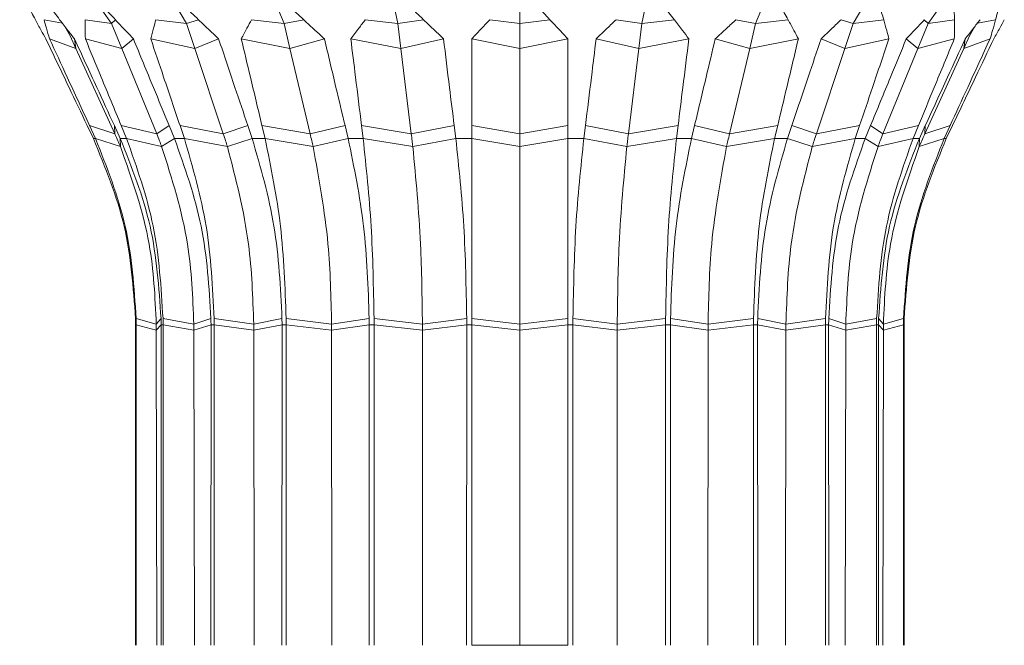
# Model space of a CAD drawing. Header units: millimetres. Extents: x -453 to 1924, y -67 to 428.
# Tile 62 of 88: x 805 to 850, y 173 to 202. Entities that reach past the tile are written whole.
import ezdxf

# ---------------------------------------------------------------- set-up
doc = ezdxf.new("R2010")
doc.units = ezdxf.units.MM

# ---------------------------------------------------------------- blocks, each defined once
blk = doc.blocks.new('Drawing View5')
at = {"color": 7, "linetype": 'Continuous', "lineweight": 18}
for p, q in [((7.55, -9.695), (8.688, -11.301)), ((11.203, -9.695), (12.132, -11.301)), ((15.964, -9.695), (16.621, -11.301)), ((21.508, -9.695), (21.848, -11.301)), ((27.457, -9.695), (27.457, -11.301)), ((33.407, -9.695), (33.067, -11.301)), ((38.951, -9.695), (38.294, -11.301)), ((43.712, -9.695), (42.782, -11.301)), ((47.365, -9.695), (46.227, -11.301)), ((6.43, -11.283), (5.59, -11.123)), ((8.688, -11.301), (7.48, -11.123)), ((8.688, -11.301), (8.866, -11.123)), ((8.688, -11.301), (9.159, -12.448)), ((12.132, -11.301), (10.732, -11.123)), ((12.132, -11.301), (12.692, -11.123)), ((12.132, -11.301), (12.517, -12.448)), ((16.621, -11.301), (15.124, -11.123)), ((16.621, -11.301), (17.523, -11.123)), ((16.621, -11.301), (16.893, -12.448)), ((21.848, -11.301), (20.356, -11.123)), ((21.848, -11.301), (23.032, -11.123)), ((21.848, -11.301), (21.989, -12.448)), ((27.457, -11.301), (26.072, -11.123)), ((27.457, -11.301), (28.843, -11.123)), ((27.457, -11.301), (27.457, -12.448)), ((33.067, -11.301), (31.882, -11.123)), ((33.067, -11.301), (32.926, -12.448)), ((33.067, -11.301), (34.559, -11.123)), ((38.294, -11.301), (37.391, -11.123)), ((38.294, -11.301), (38.022, -12.448)), ((38.294, -11.301), (39.791, -11.123)), ((42.782, -11.301), (42.223, -11.123)), ((42.782, -11.301), (42.398, -12.448)), ((42.782, -11.301), (44.183, -11.123)), ((46.227, -11.301), (45.756, -12.448)), ((46.227, -11.301), (46.049, -11.123)), ((46.227, -11.301), (47.434, -11.123)), ((48.485, -11.283), (49.325, -11.123)), ((6.55, -11.44), (6.783, -11.869)), ((48.132, -11.869), (48.365, -11.44)), ((7.048, -12.448), (5.845, -11.999)), ((6.783, -11.869), (7.048, -12.448)), ((7.048, -12.448), (6.987, -11.999)), ((9.159, -12.448), (7.489, -11.999)), ((9.159, -12.448), (9.695, -11.999)), ((12.517, -12.448), (10.494, -11.999)), ((12.517, -12.448), (13.613, -11.999)), ((16.893, -12.448), (14.655, -11.999)), ((16.893, -12.448), (18.476, -11.999)), ((21.989, -12.448), (19.689, -11.999)), ((21.989, -12.448), (23.95, -11.999)), ((27.457, -12.448), (25.252, -11.999)), ((27.457, -12.448), (29.663, -11.999)), ((32.926, -12.448), (30.965, -11.999)), ((32.926, -12.448), (35.226, -11.999)), ((38.022, -12.448), (36.439, -11.999)), ((38.022, -12.448), (40.26, -11.999)), ((42.398, -12.448), (41.301, -11.999)), ((42.398, -12.448), (44.421, -11.999)), ((45.756, -12.448), (45.22, -11.999)), ((45.756, -12.448), (47.426, -11.999)), ((48.132, -11.869), (47.867, -12.448)), ((47.867, -12.448), (47.928, -11.999)), ((47.867, -12.448), (49.07, -11.999)), ((7.048, -12.448), (8.84, -16.364)), ((9.159, -12.448), (10.766, -16.364)), ((12.517, -12.448), (13.829, -16.364)), ((16.893, -12.448), (17.82, -16.364)), ((21.989, -12.448), (22.469, -16.364)), ((27.457, -12.448), (27.457, -16.364)), ((32.926, -12.448), (32.446, -16.364)), ((38.022, -12.448), (37.094, -16.364)), ((42.398, -12.448), (41.086, -16.364)), ((45.756, -12.448), (44.149, -16.364)), ((47.867, -12.448), (46.075, -16.364)), ((7.574, -15.988), (7.855, -16.578)), ((7.952, -16.578), (7.681, -15.988)), ((8.84, -16.364), (7.681, -15.988)), ((8.822, -15.988), (9.094, -16.578)), ((8.84, -16.364), (8.822, -15.988)), ((9.379, -16.578), (9.135, -15.988)), ((10.766, -16.364), (9.135, -15.988)), ((10.766, -16.364), (11.34, -15.988)), ((11.34, -15.988), (11.583, -16.578)), ((12.038, -16.578), (11.839, -15.988)), ((13.829, -16.364), (11.839, -15.988)), ((13.829, -16.364), (14.956, -15.988)), ((14.956, -15.988), (15.155, -16.578)), ((15.747, -16.578), (15.606, -15.988)), ((17.82, -16.364), (15.606, -15.988)), ((17.82, -16.364), (19.425, -15.988)), ((19.425, -15.988), (19.565, -16.578)), ((20.255, -16.578), (20.182, -15.988)), ((22.469, -16.364), (20.182, -15.988)), ((22.469, -16.364), (24.441, -15.988)), ((24.441, -15.988), (24.513, -16.578)), ((25.253, -16.578), (25.253, -15.988)), ((27.457, -16.364), (25.253, -15.988)), ((27.457, -16.364), (29.662, -15.988)), ((29.662, -15.988), (29.662, -16.578)), ((30.401, -16.578), (30.474, -15.988)), ((32.446, -16.364), (30.474, -15.988)), ((32.446, -16.364), (34.733, -15.988)), ((34.733, -15.988), (34.66, -16.578)), ((35.349, -16.578), (35.49, -15.988)), ((37.094, -16.364), (35.49, -15.988)), ((37.094, -16.364), (39.308, -15.988)), ((39.308, -15.988), (39.168, -16.578)), ((39.76, -16.578), (39.958, -15.988)), ((41.086, -16.364), (39.958, -15.988)), ((41.086, -16.364), (43.076, -15.988)), ((43.076, -15.988), (42.877, -16.578)), ((43.331, -16.578), (43.575, -15.988)), ((44.149, -16.364), (43.575, -15.988)), ((44.149, -16.364), (45.779, -15.988)), ((45.779, -15.988), (45.536, -16.578)), ((45.821, -16.578), (46.093, -15.988)), ((46.075, -16.364), (46.093, -15.988)), ((46.075, -16.364), (47.234, -15.988)), ((47.234, -15.988), (46.962, -16.578)), ((47.06, -16.578), (47.341, -15.988)), ((7.855, -16.578), (7.952, -16.578)), ((9.096, -16.947), (7.952, -16.578)), ((9.094, -16.578), (9.379, -16.578)), ((9.096, -16.947), (9.094, -16.578)), ((10.995, -16.947), (9.379, -16.578)), ((10.995, -16.947), (11.583, -16.578)), ((11.583, -16.578), (12.038, -16.578)), ((14.016, -16.947), (12.038, -16.578)), ((14.016, -16.947), (15.155, -16.578)), ((15.155, -16.578), (15.747, -16.578)), ((17.953, -16.947), (15.747, -16.578)), ((17.953, -16.947), (19.565, -16.578)), ((19.565, -16.578), (20.255, -16.578)), ((22.538, -16.947), (20.255, -16.578)), ((22.538, -16.947), (24.513, -16.578)), ((24.513, -16.578), (25.253, -16.578)), ((27.457, -16.947), (25.253, -16.578)), ((27.457, -16.947), (29.662, -16.578)), ((29.662, -16.578), (30.401, -16.578)), ((32.377, -16.947), (30.401, -16.578)), ((32.377, -16.947), (34.66, -16.578)), ((34.66, -16.578), (35.349, -16.578)), ((36.962, -16.947), (35.349, -16.578)), ((36.962, -16.947), (39.168, -16.578)), ((39.168, -16.578), (39.76, -16.578)), ((40.899, -16.947), (39.76, -16.578)), ((40.899, -16.947), (42.877, -16.578)), ((42.877, -16.578), (43.331, -16.578)), ((43.92, -16.947), (43.331, -16.578)), ((43.92, -16.947), (45.536, -16.578)), ((45.536, -16.578), (45.821, -16.578)), ((45.818, -16.947), (45.821, -16.578)), ((45.818, -16.947), (46.962, -16.578)), ((46.962, -16.578), (47.06, -16.578)), ((10.747, -25.101), (9.824, -24.851)), ((10.747, -25.101), (10.965, -24.851)), ((12.475, -25.101), (11.057, -24.851)), ((12.475, -25.101), (13.262, -24.851)), ((15.225, -25.101), (13.408, -24.851)), ((15.225, -25.101), (16.525, -24.851)), ((18.808, -25.101), (16.716, -24.851)), ((18.808, -25.101), (20.534, -24.851)), ((22.98, -25.101), (20.756, -24.851)), ((22.98, -25.101), (25.015, -24.851)), ((27.457, -25.101), (25.253, -24.851)), ((27.457, -25.101), (29.662, -24.851)), ((31.935, -25.101), (29.9, -24.851)), ((31.935, -25.101), (34.159, -24.851)), ((36.107, -25.101), (34.381, -24.851)), ((36.107, -25.101), (38.199, -24.851)), ((39.69, -25.101), (38.389, -24.851)), ((39.69, -25.101), (41.507, -24.851)), ((42.439, -25.101), (41.653, -24.851)), ((42.439, -25.101), (43.858, -24.851)), ((44.168, -25.101), (43.95, -24.851)), ((44.168, -25.101), (45.091, -24.851)), ((9.795, -25.142), (9.826, -25.142)), ((9.795, -25.142), (9.795, -39.85)), ((10.748, -25.387), (9.826, -25.142)), ((9.826, -39.85), (9.826, -25.142)), ((10.747, -25.101), (10.748, -25.387)), ((10.748, -25.387), (10.967, -25.142)), ((10.967, -25.142), (10.966, -39.85)), ((10.967, -25.142), (11.059, -25.142)), ((12.476, -25.387), (11.059, -25.142)), ((11.06, -39.85), (11.059, -25.142)), ((12.475, -25.101), (12.476, -25.387)), ((12.476, -25.387), (13.263, -25.142)), ((13.263, -25.142), (13.262, -39.85)), ((13.263, -25.142), (13.409, -25.142)), ((15.225, -25.387), (13.409, -25.142)), ((13.41, -39.85), (13.409, -25.142)), ((15.225, -25.101), (15.225, -25.387)), ((15.225, -25.387), (16.527, -25.142)), ((16.527, -25.142), (16.525, -39.85)), ((16.527, -25.142), (16.717, -25.142)), ((18.808, -25.387), (16.717, -25.142)), ((16.719, -39.85), (16.717, -25.142)), ((18.808, -25.101), (18.808, -25.387)), ((18.808, -25.387), (20.535, -25.142)), ((20.535, -25.142), (20.533, -39.85)), ((20.535, -25.142), (20.757, -25.142)), ((22.98, -25.387), (20.757, -25.142)), ((20.758, -39.85), (20.757, -25.142)), ((22.98, -25.101), (22.98, -25.387)), ((22.98, -25.387), (25.015, -25.142)), ((25.015, -25.142), (25.013, -39.85)), ((25.015, -25.142), (25.253, -25.142)), ((27.457, -25.387), (25.253, -25.142)), ((25.255, -39.85), (25.253, -25.142)), ((27.457, -25.101), (27.457, -25.387)), ((27.457, -25.387), (29.662, -25.142)), ((29.662, -25.142), (29.66, -39.85)), ((29.662, -25.142), (29.899, -25.142)), ((29.901, -39.85), (29.899, -25.142)), ((31.935, -25.387), (29.899, -25.142)), ((31.935, -25.101), (31.935, -25.387)), ((31.935, -25.387), (34.158, -25.142)), ((34.158, -25.142), (34.156, -39.85)), ((34.158, -25.142), (34.38, -25.142)), ((34.381, -39.85), (34.38, -25.142)), ((36.107, -25.387), (34.38, -25.142)), ((36.107, -25.101), (36.107, -25.387)), ((36.107, -25.387), (38.198, -25.142)), ((38.198, -25.142), (38.196, -39.85)), ((38.198, -25.142), (38.388, -25.142)), ((38.39, -39.85), (38.388, -25.142)), ((39.69, -25.387), (38.388, -25.142)), ((39.69, -25.101), (39.69, -25.387)), ((39.69, -25.387), (41.506, -25.142)), ((41.506, -25.142), (41.504, -39.85)), ((41.506, -25.142), (41.651, -25.142)), ((41.653, -39.85), (41.651, -25.142)), ((42.439, -25.387), (41.651, -25.142)), ((42.439, -25.101), (42.439, -25.387)), ((42.439, -25.387), (43.856, -25.142)), ((43.856, -25.142), (43.855, -39.85)), ((43.856, -25.142), (43.948, -25.142)), ((43.948, -39.85), (43.948, -25.142)), ((44.167, -25.387), (43.948, -25.142)), ((44.168, -25.101), (44.167, -25.387)), ((44.167, -25.387), (45.089, -25.142)), ((45.089, -25.142), (45.088, -39.85)), ((45.089, -25.142), (45.12, -25.142)), ((45.12, -39.85), (45.12, -25.142)), ((10.748, -25.387), (10.775, -39.85)), ((12.476, -25.387), (12.501, -39.85)), ((15.225, -25.387), (15.245, -39.85)), ((18.808, -25.387), (18.822, -39.85)), ((22.98, -25.387), (22.987, -39.85)), ((27.457, -25.387), (27.457, -39.85)), ((31.935, -25.387), (31.927, -39.85)), ((36.107, -25.387), (36.093, -39.85)), ((39.69, -25.387), (39.669, -39.85)), ((42.439, -25.387), (42.414, -39.85)), ((44.167, -25.387), (44.139, -39.85)), ((27.457, -39.85), (25.255, -39.85)), ((29.66, -39.85), (27.457, -39.85))]:
    blk.add_line(p, q, dxfattribs=at)
for points, knots in [([(4.47, -9.695), (4.597, -9.958), (4.826, -10.432), (5.077, -10.91), (5.19, -11.123)], [0, 0, 0, 0, 0.552665, 1, 1, 1, 1]), ([(5.253, -9.695), (5.443, -9.958), (5.785, -10.432), (6.146, -10.91), (6.307, -11.123)], [0, 0, 0, 0, 0.552665, 1, 1, 1, 1]), ([(7.55, -9.695), (7.789, -9.958), (8.222, -10.432), (8.667, -10.91), (8.866, -11.123)], [0, 0, 0, 0, 0.5526646, 1, 1, 1, 1]), ([(11.203, -9.695), (11.476, -9.958), (11.969, -10.432), (12.468, -10.91), (12.692, -11.123)], [0, 0, 0, 0, 0.552665, 1, 1, 1, 1]), ([(15.964, -9.695), (16.251, -9.958), (16.772, -10.432), (17.291, -10.91), (17.523, -11.123)], [0, 0, 0, 0, 0.552665, 1, 1, 1, 1]), ([(21.508, -9.695), (21.791, -9.958), (22.303, -10.432), (22.807, -10.91), (23.032, -11.123)], [0, 0, 0, 0, 0.552665, 1, 1, 1, 1]), ([(27.457, -9.695), (27.716, -9.958), (28.185, -10.432), (28.64, -10.91), (28.843, -11.123)], [0, 0, 0, 0, 0.552665, 1, 1, 1, 1]), ([(33.407, -9.695), (33.624, -9.958), (34.018, -10.432), (34.392, -10.91), (34.559, -11.123)], [0, 0, 0, 0, 0.552665, 1, 1, 1, 1]), ([(38.951, -9.695), (39.112, -9.958), (39.404, -10.432), (39.671, -10.91), (39.791, -11.123)], [0, 0, 0, 0, 0.552665, 1, 1, 1, 1]), ([(43.712, -9.695), (43.806, -9.958), (43.975, -10.432), (44.118, -10.91), (44.183, -11.123)], [0, 0, 0, 0, 0.552665, 1, 1, 1, 1]), ([(47.365, -9.695), (47.385, -9.958), (47.421, -10.432), (47.43, -10.91), (47.434, -11.123)], [0, 0, 0, 0, 0.552665, 1, 1, 1, 1]), ([(49.661, -9.695), (49.606, -9.958), (49.506, -10.432), (49.381, -10.91), (49.325, -11.123)], [0, 0, 0, 0, 0.552665, 1, 1, 1, 1]), ([(5.19, -11.123), (5.278, -11.287), (5.435, -11.579), (5.601, -11.871), (5.673, -11.999)], [0, 0, 0, 0, 0.560003, 1, 1, 1, 1]), ([(5.845, -11.999), (5.795, -11.836), (5.706, -11.544), (5.625, -11.252), (5.59, -11.123)], [0, 0, 0, 0, 0.559996, 1, 1, 1, 1]), ([(6.307, -11.123), (6.432, -11.287), (6.656, -11.579), (6.885, -11.871), (6.987, -11.999)], [0, 0, 0, 0, 0.560003, 1, 1, 1, 1]), ([(7.489, -11.999), (7.485, -11.836), (7.478, -11.544), (7.48, -11.252), (7.48, -11.123)], [0, 0, 0, 0, 0.559996, 1, 1, 1, 1]), ([(8.866, -11.123), (9.019, -11.287), (9.294, -11.579), (9.572, -11.871), (9.695, -11.999)], [0, 0, 0, 0, 0.560003, 1, 1, 1, 1]), ([(10.494, -11.999), (10.536, -11.836), (10.611, -11.544), (10.695, -11.252), (10.732, -11.123)], [0, 0, 0, 0, 0.559996, 1, 1, 1, 1]), ([(12.692, -11.123), (12.863, -11.287), (13.169, -11.579), (13.478, -11.871), (13.613, -11.999)], [0, 0, 0, 0, 0.560003, 1, 1, 1, 1]), ([(14.655, -11.999), (14.74, -11.836), (14.893, -11.544), (15.053, -11.252), (15.124, -11.123)], [0, 0, 0, 0, 0.559996, 1, 1, 1, 1]), ([(17.523, -11.123), (17.701, -11.287), (18.019, -11.579), (18.336, -11.871), (18.476, -11.999)], [0, 0, 0, 0, 0.560003, 1, 1, 1, 1]), ([(19.689, -11.999), (19.811, -11.836), (20.031, -11.544), (20.257, -11.252), (20.356, -11.123)], [0, 0, 0, 0, 0.559996, 1, 1, 1, 1]), ([(23.032, -11.123), (23.204, -11.287), (23.511, -11.579), (23.816, -11.871), (23.95, -11.999)], [0, 0, 0, 0, 0.560003, 1, 1, 1, 1]), ([(25.252, -11.999), (25.403, -11.836), (25.675, -11.544), (25.951, -11.252), (26.072, -11.123)], [0, 0, 0, 0, 0.5599959, 1, 1, 1, 1]), ([(28.843, -11.123), (28.997, -11.287), (29.273, -11.579), (29.544, -11.871), (29.663, -11.999)], [0, 0, 0, 0, 0.560003, 1, 1, 1, 1]), ([(30.965, -11.999), (31.136, -11.836), (31.44, -11.544), (31.747, -11.252), (31.882, -11.123)], [0, 0, 0, 0, 0.5599959, 1, 1, 1, 1]), ([(34.559, -11.123), (34.685, -11.287), (34.911, -11.579), (35.13, -11.871), (35.226, -11.999)], [0, 0, 0, 0, 0.560003, 1, 1, 1, 1]), ([(36.439, -11.999), (36.617, -11.836), (36.934, -11.544), (37.252, -11.252), (37.391, -11.123)], [0, 0, 0, 0, 0.559996, 1, 1, 1, 1]), ([(39.791, -11.123), (39.881, -11.287), (40.041, -11.579), (40.193, -11.871), (40.26, -11.999)], [0, 0, 0, 0, 0.560003, 1, 1, 1, 1]), ([(41.301, -11.999), (41.474, -11.836), (41.782, -11.544), (42.089, -11.252), (42.223, -11.123)], [0, 0, 0, 0, 0.559996, 1, 1, 1, 1]), ([(44.183, -11.123), (44.229, -11.287), (44.313, -11.579), (44.388, -11.871), (44.421, -11.999)], [0, 0, 0, 0, 0.560003, 1, 1, 1, 1]), ([(45.22, -11.999), (45.376, -11.836), (45.654, -11.544), (45.928, -11.252), (46.049, -11.123)], [0, 0, 0, 0, 0.5599959, 1, 1, 1, 1]), ([(47.434, -11.123), (47.435, -11.287), (47.437, -11.579), (47.429, -11.871), (47.426, -11.999)], [0, 0, 0, 0, 0.560003, 1, 1, 1, 1]), ([(47.928, -11.999), (48.057, -11.836), (48.286, -11.544), (48.509, -11.252), (48.608, -11.123)], [0, 0, 0, 0, 0.5599959, 1, 1, 1, 1]), ([(49.325, -11.123), (49.28, -11.287), (49.199, -11.579), (49.109, -11.871), (49.07, -11.999)], [0, 0, 0, 0, 0.560003, 1, 1, 1, 1]), ([(49.241, -11.999), (49.334, -11.836), (49.499, -11.544), (49.656, -11.252), (49.725, -11.123)], [0, 0, 0, 0, 0.5599959, 1, 1, 1, 1]), ([(5.673, -11.999), (6.028, -12.744), (6.661, -14.073), (7.295, -15.403), (7.574, -15.988)], [0, 0, 0, 0, 0.56, 1, 1, 1, 1]), ([(7.681, -15.988), (7.338, -15.243), (6.726, -13.914), (6.114, -12.584), (5.845, -11.999)], [0, 0, 0, 0, 0.56, 1, 1, 1, 1]), ([(6.987, -11.999), (7.329, -12.744), (7.941, -14.073), (8.553, -15.403), (8.822, -15.988)], [0, 0, 0, 0, 0.56, 1, 1, 1, 1]), ([(9.135, -15.988), (8.828, -15.243), (8.279, -13.914), (7.73, -12.584), (7.489, -11.999)], [0, 0, 0, 0, 0.56, 1, 1, 1, 1]), ([(9.695, -11.999), (10.002, -12.744), (10.55, -14.073), (11.099, -15.403), (11.34, -15.988)], [0, 0, 0, 0, 0.56, 1, 1, 1, 1]), ([(11.839, -15.988), (11.588, -15.243), (11.14, -13.914), (10.691, -12.584), (10.494, -11.999)], [0, 0, 0, 0, 0.56, 1, 1, 1, 1]), ([(13.613, -11.999), (13.864, -12.744), (14.311, -14.073), (14.759, -15.403), (14.956, -15.988)], [0, 0, 0, 0, 0.56, 1, 1, 1, 1]), ([(15.606, -15.988), (15.429, -15.243), (15.112, -13.914), (14.795, -12.584), (14.655, -11.999)], [0, 0, 0, 0, 0.56, 1, 1, 1, 1]), ([(18.476, -11.999), (18.653, -12.744), (18.969, -14.073), (19.285, -15.403), (19.425, -15.988)], [0, 0, 0, 0, 0.56, 1, 1, 1, 1]), ([(20.182, -15.988), (20.09, -15.243), (19.926, -13.914), (19.761, -12.584), (19.689, -11.999)], [0, 0, 0, 0, 0.56, 1, 1, 1, 1]), ([(23.95, -11.999), (24.041, -12.744), (24.205, -14.073), (24.368, -15.403), (24.441, -15.988)], [0, 0, 0, 0, 0.56, 1, 1, 1, 1]), ([(25.253, -15.988), (25.253, -15.243), (25.253, -13.914), (25.252, -12.584), (25.252, -11.999)], [0, 0, 0, 0, 0.56, 1, 1, 1, 1]), ([(29.663, -11.999), (29.663, -12.744), (29.662, -14.073), (29.662, -15.403), (29.662, -15.988)], [0, 0, 0, 0, 0.56, 1, 1, 1, 1]), ([(30.474, -15.988), (30.566, -15.243), (30.73, -13.914), (30.893, -12.584), (30.965, -11.999)], [0, 0, 0, 0, 0.56, 1, 1, 1, 1]), ([(35.226, -11.999), (35.134, -12.744), (34.969, -14.073), (34.805, -15.403), (34.733, -15.988)], [0, 0, 0, 0, 0.56, 1, 1, 1, 1]), ([(35.49, -15.988), (35.667, -15.243), (35.984, -13.914), (36.3, -12.584), (36.439, -11.999)], [0, 0, 0, 0, 0.56, 1, 1, 1, 1]), ([(40.26, -11.999), (40.082, -12.744), (39.765, -14.073), (39.448, -15.403), (39.308, -15.988)], [0, 0, 0, 0, 0.56, 1, 1, 1, 1]), ([(39.958, -15.988), (40.209, -15.243), (40.657, -13.914), (41.105, -12.584), (41.301, -11.999)], [0, 0, 0, 0, 0.56, 1, 1, 1, 1]), ([(44.421, -11.999), (44.17, -12.744), (43.721, -14.073), (43.273, -15.403), (43.076, -15.988)], [0, 0, 0, 0, 0.56, 1, 1, 1, 1]), ([(43.575, -15.988), (43.882, -15.243), (44.431, -13.914), (44.979, -12.584), (45.22, -11.999)], [0, 0, 0, 0, 0.56, 1, 1, 1, 1]), ([(47.426, -11.999), (47.118, -12.744), (46.57, -14.073), (46.021, -15.403), (45.779, -15.988)], [0, 0, 0, 0, 0.56, 1, 1, 1, 1]), ([(46.093, -15.988), (46.436, -15.243), (47.048, -13.914), (47.659, -12.584), (47.928, -11.999)], [0, 0, 0, 0, 0.56, 1, 1, 1, 1]), ([(49.07, -11.999), (48.727, -12.744), (48.116, -14.073), (47.503, -15.403), (47.234, -15.988)], [0, 0, 0, 0, 0.56, 1, 1, 1, 1]), ([(47.341, -15.988), (47.696, -15.243), (48.33, -13.914), (48.963, -12.584), (49.241, -11.999)], [0, 0, 0, 0, 0.56, 1, 1, 1, 1]), ([(7.855, -16.578), (8.401, -17.904), (9.494, -20.557), (9.693, -23.419), (9.793, -24.851)], [0, 0, 0, 0, 0.499992, 1, 1, 1, 1]), ([(9.824, -24.851), (9.728, -23.419), (9.535, -20.557), (8.48, -17.904), (7.952, -16.578)], [0, 0, 0, 0, 0.500008, 1, 1, 1, 1]), ([(8.84, -16.364), (8.889, -16.472), (8.977, -16.665), (9.06, -16.861), (9.096, -16.947)], [0, 0, 0, 0, 0.559999, 1, 1, 1, 1]), ([(9.094, -16.578), (9.621, -17.904), (10.677, -20.557), (10.869, -23.419), (10.965, -24.851)], [0, 0, 0, 0, 0.499992, 1, 1, 1, 1]), ([(11.057, -24.851), (10.971, -23.419), (10.798, -20.557), (9.852, -17.904), (9.379, -16.578)], [0, 0, 0, 0, 0.500008, 1, 1, 1, 1]), ([(10.766, -16.364), (10.809, -16.472), (10.888, -16.665), (10.962, -16.861), (10.995, -16.947)], [0, 0, 0, 0, 0.559999, 1, 1, 1, 1]), ([(11.583, -16.578), (12.057, -17.904), (13.003, -20.557), (13.175, -23.419), (13.262, -24.851)], [0, 0, 0, 0, 0.499992, 1, 1, 1, 1]), ([(13.408, -24.851), (13.337, -23.419), (13.196, -20.557), (12.424, -17.904), (12.038, -16.578)], [0, 0, 0, 0, 0.500008, 1, 1, 1, 1]), ([(13.829, -16.364), (13.864, -16.472), (13.929, -16.665), (13.989, -16.861), (14.016, -16.947)], [0, 0, 0, 0, 0.559999, 1, 1, 1, 1]), ([(15.155, -16.578), (15.542, -17.904), (16.314, -20.557), (16.455, -23.419), (16.525, -24.851)], [0, 0, 0, 0, 0.499992, 1, 1, 1, 1]), ([(16.716, -24.851), (16.666, -23.419), (16.566, -20.557), (16.02, -17.904), (15.747, -16.578)], [0, 0, 0, 0, 0.500008, 1, 1, 1, 1]), ([(17.82, -16.364), (17.846, -16.472), (17.891, -16.665), (17.934, -16.861), (17.953, -16.947)], [0, 0, 0, 0, 0.559999, 1, 1, 1, 1]), ([(19.565, -16.578), (19.839, -17.904), (20.385, -20.557), (20.484, -23.419), (20.534, -24.851)], [0, 0, 0, 0, 0.499992, 1, 1, 1, 1]), ([(20.756, -24.851), (20.73, -23.419), (20.679, -20.557), (20.396, -17.904), (20.255, -16.578)], [0, 0, 0, 0, 0.500008, 1, 1, 1, 1]), ([(22.469, -16.364), (22.482, -16.472), (22.505, -16.665), (22.528, -16.861), (22.538, -16.947)], [0, 0, 0, 0, 0.559999, 1, 1, 1, 1]), ([(24.513, -16.578), (24.655, -17.904), (24.938, -20.557), (24.989, -23.419), (25.015, -24.851)], [0, 0, 0, 0, 0.499992, 1, 1, 1, 1]), ([(25.253, -24.851), (25.253, -23.419), (25.253, -20.557), (25.253, -17.904), (25.253, -16.578)], [0, 0, 0, 0, 0.500008, 1, 1, 1, 1]), ([(27.457, -16.364), (27.457, -16.472), (27.457, -16.665), (27.457, -16.861), (27.457, -16.947)], [0, 0, 0, 0, 0.559999, 1, 1, 1, 1]), ([(29.662, -16.578), (29.662, -17.904), (29.662, -20.557), (29.662, -23.419), (29.662, -24.851)], [0, 0, 0, 0, 0.499992, 1, 1, 1, 1]), ([(29.9, -24.851), (29.926, -23.419), (29.977, -20.557), (30.26, -17.904), (30.401, -16.578)], [0, 0, 0, 0, 0.5000081, 1, 1, 1, 1]), ([(32.446, -16.364), (32.433, -16.472), (32.409, -16.665), (32.387, -16.861), (32.377, -16.947)], [0, 0, 0, 0, 0.559999, 1, 1, 1, 1]), ([(34.66, -16.578), (34.519, -17.904), (34.236, -20.557), (34.185, -23.419), (34.159, -24.851)], [0, 0, 0, 0, 0.499992, 1, 1, 1, 1]), ([(34.381, -24.851), (34.43, -23.419), (34.53, -20.557), (35.076, -17.904), (35.349, -16.578)], [0, 0, 0, 0, 0.500008, 1, 1, 1, 1]), ([(37.094, -16.364), (37.069, -16.472), (37.024, -16.665), (36.981, -16.861), (36.962, -16.947)], [0, 0, 0, 0, 0.559999, 1, 1, 1, 1]), ([(39.168, -16.578), (38.895, -17.904), (38.348, -20.557), (38.249, -23.419), (38.199, -24.851)], [0, 0, 0, 0, 0.499992, 1, 1, 1, 1]), ([(38.389, -24.851), (38.46, -23.419), (38.601, -20.557), (39.373, -17.904), (39.76, -16.578)], [0, 0, 0, 0, 0.500008, 1, 1, 1, 1]), ([(41.086, -16.364), (41.05, -16.472), (40.986, -16.665), (40.925, -16.861), (40.899, -16.947)], [0, 0, 0, 0, 0.559999, 1, 1, 1, 1]), ([(42.877, -16.578), (42.491, -17.904), (41.718, -20.557), (41.577, -23.419), (41.507, -24.851)], [0, 0, 0, 0, 0.499992, 1, 1, 1, 1]), ([(41.653, -24.851), (41.739, -23.419), (41.912, -20.557), (42.858, -17.904), (43.331, -16.578)], [0, 0, 0, 0, 0.500008, 1, 1, 1, 1]), ([(45.536, -16.578), (45.063, -17.904), (44.116, -20.557), (43.944, -23.419), (43.858, -24.851)], [0, 0, 0, 0, 0.499992, 1, 1, 1, 1]), ([(44.149, -16.364), (44.105, -16.472), (44.027, -16.665), (43.952, -16.861), (43.92, -16.947)], [0, 0, 0, 0, 0.5599988, 1, 1, 1, 1]), ([(43.95, -24.851), (44.046, -23.419), (44.238, -20.557), (45.294, -17.904), (45.821, -16.578)], [0, 0, 0, 0, 0.500008, 1, 1, 1, 1]), ([(46.962, -16.578), (46.435, -17.904), (45.379, -20.557), (45.187, -23.419), (45.091, -24.851)], [0, 0, 0, 0, 0.499992, 1, 1, 1, 1]), ([(45.122, -24.851), (45.222, -23.419), (45.421, -20.557), (46.513, -17.904), (47.06, -16.578)], [0, 0, 0, 0, 0.500008, 1, 1, 1, 1]), ([(46.075, -16.364), (46.026, -16.472), (45.938, -16.665), (45.855, -16.861), (45.818, -16.947)], [0, 0, 0, 0, 0.559999, 1, 1, 1, 1]), ([(9.096, -16.947), (9.622, -18.424), (10.562, -21.063), (10.69, -23.867), (10.747, -25.101)], [0, 0, 0, 0, 0.559793, 1, 1, 1, 1]), ([(10.995, -16.947), (11.467, -18.424), (12.309, -21.063), (12.425, -23.867), (12.475, -25.101)], [0, 0, 0, 0, 0.559793, 1, 1, 1, 1]), ([(14.016, -16.947), (14.401, -18.424), (15.089, -21.063), (15.183, -23.867), (15.225, -25.101)], [0, 0, 0, 0, 0.559793, 1, 1, 1, 1]), ([(17.953, -16.947), (18.225, -18.424), (18.712, -21.063), (18.778, -23.867), (18.808, -25.101)], [0, 0, 0, 0, 0.559793, 1, 1, 1, 1]), ([(22.538, -16.947), (22.678, -18.424), (22.93, -21.063), (22.965, -23.867), (22.98, -25.101)], [0, 0, 0, 0, 0.559793, 1, 1, 1, 1]), ([(27.457, -16.947), (27.457, -18.424), (27.457, -21.063), (27.457, -23.867), (27.457, -25.101)], [0, 0, 0, 0, 0.559793, 1, 1, 1, 1]), ([(32.377, -16.947), (32.236, -18.424), (31.985, -21.063), (31.95, -23.867), (31.935, -25.101)], [0, 0, 0, 0, 0.559793, 1, 1, 1, 1]), ([(36.962, -16.947), (36.69, -18.424), (36.203, -21.063), (36.137, -23.867), (36.107, -25.101)], [0, 0, 0, 0, 0.559793, 1, 1, 1, 1]), ([(40.899, -16.947), (40.514, -18.424), (39.826, -21.063), (39.732, -23.867), (39.69, -25.101)], [0, 0, 0, 0, 0.559793, 1, 1, 1, 1]), ([(43.92, -16.947), (43.448, -18.424), (42.606, -21.063), (42.49, -23.867), (42.439, -25.101)], [0, 0, 0, 0, 0.559793, 1, 1, 1, 1]), ([(45.818, -16.947), (45.293, -18.424), (44.353, -21.063), (44.224, -23.867), (44.168, -25.101)], [0, 0, 0, 0, 0.559793, 1, 1, 1, 1]), ([(9.793, -24.851), (9.793, -24.905), (9.795, -25.002), (9.795, -25.099), (9.795, -25.142)], [0, 0, 0, 0, 0.560037, 1, 1, 1, 1]), ([(9.826, -25.142), (9.826, -25.087), (9.826, -24.99), (9.825, -24.893), (9.824, -24.851)], [0, 0, 0, 0, 0.559963, 1, 1, 1, 1]), ([(10.965, -24.851), (10.966, -24.905), (10.967, -25.002), (10.967, -25.099), (10.967, -25.142)], [0, 0, 0, 0, 0.560037, 1, 1, 1, 1]), ([(11.059, -25.142), (11.059, -25.087), (11.059, -24.99), (11.058, -24.893), (11.057, -24.851)], [0, 0, 0, 0, 0.559963, 1, 1, 1, 1]), ([(13.262, -24.851), (13.262, -24.905), (13.263, -25.002), (13.263, -25.099), (13.263, -25.142)], [0, 0, 0, 0, 0.560037, 1, 1, 1, 1]), ([(13.409, -25.142), (13.409, -25.087), (13.409, -24.99), (13.408, -24.893), (13.408, -24.851)], [0, 0, 0, 0, 0.559963, 1, 1, 1, 1]), ([(16.525, -24.851), (16.526, -24.905), (16.527, -25.002), (16.527, -25.099), (16.527, -25.142)], [0, 0, 0, 0, 0.560037, 1, 1, 1, 1]), ([(16.717, -25.142), (16.717, -25.087), (16.717, -24.99), (16.716, -24.893), (16.716, -24.851)], [0, 0, 0, 0, 0.559963, 1, 1, 1, 1]), ([(20.534, -24.851), (20.535, -24.905), (20.535, -25.002), (20.535, -25.099), (20.535, -25.142)], [0, 0, 0, 0, 0.560037, 1, 1, 1, 1]), ([(20.757, -25.142), (20.757, -25.087), (20.757, -24.99), (20.756, -24.893), (20.756, -24.851)], [0, 0, 0, 0, 0.559963, 1, 1, 1, 1]), ([(25.015, -24.851), (25.015, -24.905), (25.015, -25.002), (25.015, -25.099), (25.015, -25.142)], [0, 0, 0, 0, 0.560037, 1, 1, 1, 1]), ([(25.253, -25.142), (25.253, -25.087), (25.253, -24.99), (25.253, -24.893), (25.253, -24.851)], [0, 0, 0, 0, 0.559963, 1, 1, 1, 1]), ([(29.662, -24.851), (29.662, -24.905), (29.662, -25.002), (29.662, -25.099), (29.662, -25.142)], [0, 0, 0, 0, 0.560037, 1, 1, 1, 1]), ([(29.899, -25.142), (29.9, -25.087), (29.9, -24.99), (29.9, -24.893), (29.9, -24.851)], [0, 0, 0, 0, 0.559963, 1, 1, 1, 1]), ([(34.159, -24.851), (34.159, -24.905), (34.158, -25.002), (34.158, -25.099), (34.158, -25.142)], [0, 0, 0, 0, 0.560037, 1, 1, 1, 1]), ([(34.38, -25.142), (34.38, -25.087), (34.38, -24.99), (34.38, -24.893), (34.381, -24.851)], [0, 0, 0, 0, 0.559963, 1, 1, 1, 1]), ([(38.199, -24.851), (38.199, -24.905), (38.198, -25.002), (38.198, -25.099), (38.198, -25.142)], [0, 0, 0, 0, 0.560037, 1, 1, 1, 1]), ([(38.388, -25.142), (38.388, -25.087), (38.388, -24.99), (38.389, -24.893), (38.389, -24.851)], [0, 0, 0, 0, 0.559963, 1, 1, 1, 1]), ([(41.507, -24.851), (41.507, -24.905), (41.506, -25.002), (41.506, -25.099), (41.506, -25.142)], [0, 0, 0, 0, 0.560037, 1, 1, 1, 1]), ([(41.651, -25.142), (41.652, -25.087), (41.652, -24.99), (41.653, -24.893), (41.653, -24.851)], [0, 0, 0, 0, 0.559963, 1, 1, 1, 1]), ([(43.858, -24.851), (43.857, -24.905), (43.856, -25.002), (43.856, -25.099), (43.856, -25.142)], [0, 0, 0, 0, 0.560037, 1, 1, 1, 1]), ([(43.948, -25.142), (43.948, -25.087), (43.948, -24.99), (43.949, -24.893), (43.95, -24.851)], [0, 0, 0, 0, 0.559963, 1, 1, 1, 1]), ([(45.091, -24.851), (45.09, -24.905), (45.089, -25.002), (45.089, -25.099), (45.089, -25.142)], [0, 0, 0, 0, 0.560037, 1, 1, 1, 1]), ([(45.12, -25.142), (45.12, -25.087), (45.12, -24.99), (45.122, -24.893), (45.122, -24.851)], [0, 0, 0, 0, 0.559963, 1, 1, 1, 1])]:
    blk.add_open_spline(points, degree=3, knots=knots, dxfattribs=at)

msp = doc.modelspace()

# ---------------------------------------------------------------- block references
at = {"color": 7, "linetype": 'Continuous', "lineweight": 18}
msp.add_blockref('Drawing View5', (800.182, 212.958), dxfattribs=at)

doc.saveas('drawing.dxf')
